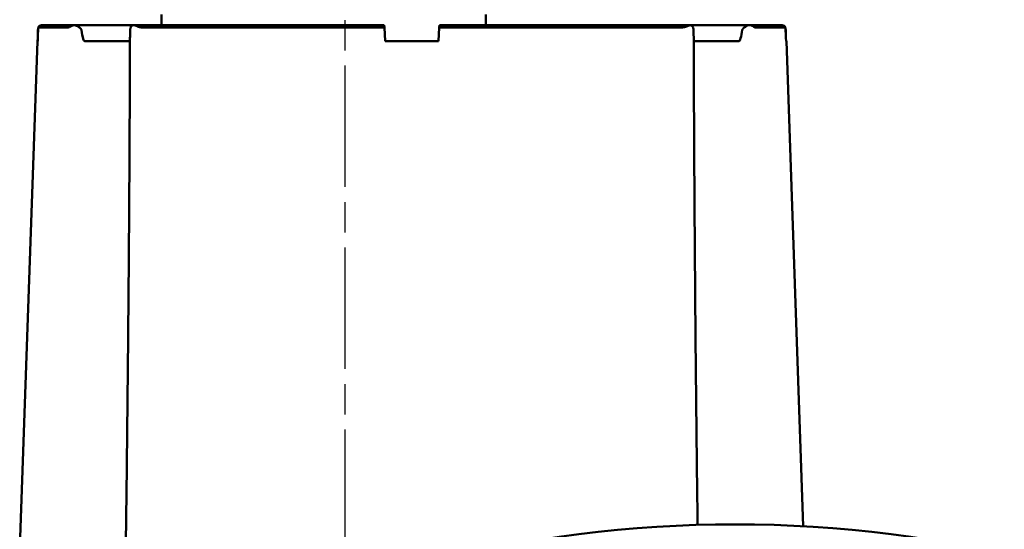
# Model space of a CAD drawing. Header units: millimetres. Extents: x 0 to 1680, y 0 to 1188.
# Tile 28 of 30: x 1147 to 1331, y 900 to 995. Entities that reach past the tile are written whole.
import ezdxf

# ---------------------------------------------------------------- set-up
doc = ezdxf.new("R2010")
doc.units = ezdxf.units.MM
doc.header["$LTSCALE"] = 4
doc.linetypes.add('CHAIN', pattern=[0.7087, 0.4724, -0.0591, 0.1181, -0.0591])
for name, color, linetype, lineweight in [('Видимый контур (ГОСТ)', 7, 'Continuous', 50), ('Осевая линия (ГОСТ)', 7, 'Continuous', 25), ('Размер (ГОСТ)', 7, 'Continuous', 25)]:
    doc.layers.add(name, color=color, linetype=linetype, lineweight=lineweight)
doc.styles.add('Обычный текст (ГОСТ)', font='GOST Common Italic.ttf')
doc.dimstyles.new('Обычный (ГОСТ)', dxfattribs={"dimscale": 4, "dimtxt": 3.5, "dimasz": 3.5, "dimexe": 1, "dimexo": 0, "dimgap": 0.5, "dimtad": 1, "dimtxsty": 'Обычный текст (ГОСТ)', "dimblk": 'Filled-1', "dimcen": 0.09, "dimdle": 15, "dimclrd": 256, "dimclre": 256, "dimclrt": 256, "dimazin": 2, "dimtfac": 0.714286, "dimtdec": 3, "dimtmove": 0, "dimatfit": 3, "dimfxl": 1, "dimtolj": 1, "dimlwd": 25, "dimlwe": 25, "dimarcsym": 0})

# ---------------------------------------------------------------- blocks, each defined once
blk = doc.blocks.new('Filled-1')
at = {"color": 0}
for p, q in [((0, 0), (-1, 0.143)), ((-1, 0.143), (-1, -0.143)), ((-1, 0), (0, 0)), ((-1, -0.143), (0, 0))]:
    blk.add_line(p, q, dxfattribs=at)
at = {"color": 0, "flags": 128}
blk.add_lwpolyline([(-1, -0.143), (0, 0), (-1, 0.143), (-1, -0.143)], dxfattribs=at)
at = {"color": 0}
blk.add_solid([(-1, -0.143), (0, 0), (-1, 0.143), (-1, -0.143)], dxfattribs=at)
blk = doc.blocks.new('*D13')
at = {"layer": 'Defpoints', "color": 0, "linetype": 'Continuous', "transparency": 16777216}
for p in [(1221.99, 1001.44), (1217.93, 731.44), (1447.12, 731.44)]:
    blk.add_point(p, dxfattribs=at)
at = {"layer": 'Размер (ГОСТ)', "linetype": 'Continuous', "lineweight": 25, "transparency": 16777216}
for p, q in [((1221.99, 1001.44), (1451.12, 1001.44)), ((1447.12, 987.44), (1447.12, 745.44)), ((1217.93, 731.44), (1451.12, 731.44))]:
    blk.add_line(p, q, dxfattribs=at)
at = {"layer": 'Размер (ГОСТ)', "linetype": 'Continuous', "lineweight": 25, "transparency": 16777216, "xscale": 14, "yscale": 14, "zscale": 14}
for p, rotation in [((1447.12, 1001.44), 90), ((1447.12, 731.44), 270)]:
    blk.add_blockref('Filled-1', p, dxfattribs=dict(at, rotation=rotation))
at = {"layer": 'Размер (ГОСТ)', "linetype": 'Continuous', "lineweight": 25, "transparency": 16777216, "insert": (1430.94, 851.57), "char_height": 14, "attachment_point": 1, "rotation": 90, "style": 'Обычный текст (ГОСТ)'}
blk.add_mtext('\\A1;270', dxfattribs=at)

msp = doc.modelspace()

# ---------------------------------------------------------------- linework, layer by layer
at = {"layer": 'Видимый контур (ГОСТ)'}
for p, q in [((1173.136, 994.444), (1173.136, 996.444)), ((1233.733, 994.444), (1233.733, 996.444)), ((1155.749, 993.982), (1150.119, 993.982)), ((1150.963, 994.444), (1150.948, 994.444)), ((1150.963, 994.444), (1156.979, 994.444)), ((1168.047, 994.444), (1156.979, 994.444)), ((1168.047, 994.444), (1214.777, 994.444)), ((1214.801, 993.982), (1169.604, 993.982)), ((1214.801, 993.982), (1214.777, 994.444)), ((1214.934, 991.444), (1214.801, 993.982)), ((1224.934, 991.444), (1225.067, 993.982)), ((1225.092, 994.444), (1225.067, 993.982)), ((1270.265, 993.982), (1225.067, 993.982)), ((1225.092, 994.444), (1271.822, 994.444)), ((1282.89, 994.444), (1271.822, 994.444)), ((1282.89, 994.444), (1288.906, 994.444)), ((1289.75, 993.982), (1284.12, 993.982)), ((1288.921, 994.444), (1288.906, 994.444)), ((1149.964, 991.444), (1146.667, 897.009)), ((1150.027, 991.444), (1149.964, 991.444)), ((1158.841, 991.444), (1167.268, 991.444)), ((1224.934, 991.444), (1214.934, 991.444)), ((1272.601, 991.444), (1281.028, 991.444)), ((1289.905, 991.444), (1289.842, 991.444)), ((1289.905, 991.444), (1293.069, 900.842))]:
    msp.add_line(p, q, dxfattribs=at)
msp.add_arc((1280.309, 668.38), 232.812, 75.55894, 104.44106, dxfattribs=at)
for centre, major_axis, start_param, end_param in [((1375.247, -4320.796), (0, 7838.343), 0.8256918, 0.8261322), ((1375.247, -4342.641), (0, 7852.899), 0.8236151, 0.8240555), ((1064.622, -4342.641), (0, 7852.899), 5.4591298, 5.4595702), ((1064.622, -4320.796), (0, 7838.343), 5.4570531, 5.4574935)]:
    msp.add_ellipse(centre, major_axis=major_axis, ratio=0.0390783, start_param=start_param, end_param=end_param, dxfattribs=at)
for points, knots in [([(1150.104, 993.982), (1150.146, 994.044), (1150.192, 994.103), (1150.328, 994.238), (1150.451, 994.32), (1150.679, 994.415), (1150.825, 994.444), (1150.948, 994.444)], [0.053693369, 0.053693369, 0.053693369, 0.053693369, 0.074180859, 0.074180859, 0.111245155, 0.111245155, 0.148266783, 0.148266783, 0.148266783, 0.148266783]), ([(1150.963, 994.444), (1150.839, 994.444), (1150.694, 994.415), (1150.466, 994.32), (1150.343, 994.238), (1150.207, 994.103), (1150.16, 994.044), (1150.119, 993.982)], [0.444599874, 0.444599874, 0.444599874, 0.444599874, 0.481624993, 0.481624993, 0.518694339, 0.518694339, 0.539182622, 0.539182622, 0.539182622, 0.539182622]), ([(1156.883, 994.435), (1156.785, 994.425), (1156.688, 994.405), (1156.376, 994.316), (1156.2, 994.222), (1155.992, 994.099), (1155.93, 994.058), (1155.824, 994), (1155.782, 993.982), (1155.749, 993.982)], [0.13924747, 0.13924747, 0.13924747, 0.13924747, 0.17358854, 0.17358854, 0.25091904, 0.25091904, 0.29088888, 0.29088888, 0.33015932, 0.33015932, 0.33015932, 0.33015932]), ([(1156.883, 994.435), (1156.914, 994.441), (1156.944, 994.444), (1156.976, 994.444), (1156.977, 994.444), (1156.979, 994.444)], [0.161740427, 0.161740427, 0.161740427, 0.161740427, 0.177758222, 0.177758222, 0.178321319, 0.178321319, 0.178321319, 0.178321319]), ([(1158.208, 993.496), (1158.202, 993.537), (1158.189, 993.576), (1158.148, 993.659), (1158.117, 993.703), (1158.024, 993.817), (1157.945, 993.892), (1157.702, 994.088), (1157.502, 994.218), (1157.153, 994.373), (1157.015, 994.417), (1156.883, 994.435)], [0.00000011, 0.00000011, 0.00000011, 0.00000011, 0.01242356, 0.01242356, 0.02797526, 0.02797526, 0.05720669, 0.05720669, 0.10679975, 0.10679975, 0.13888507, 0.13888507, 0.13888507, 0.13888507]), ([(1158.841, 991.444), (1158.826, 991.444), (1158.811, 991.447), (1158.779, 991.459), (1158.763, 991.47), (1158.721, 991.506), (1158.697, 991.537), (1158.627, 991.643), (1158.584, 991.747), (1158.409, 992.244), (1158.296, 992.877), (1158.208, 993.496)], [0, 0, 0, 0, 0.00455787, 0.00455787, 0.01036672, 0.01036672, 0.02110385, 0.02110385, 0.04882235, 0.04882235, 0.15780786, 0.15780786, 0.15780786, 0.15780786]), ([(1167.308, 993.496), (1167.292, 992.978), (1167.277, 992.387), (1167.27, 991.885), (1167.269, 991.8), (1167.269, 991.726)], [0.00046437, 0.00046437, 0.00046437, 0.00046437, 0.15724894, 0.15724894, 0.19039146, 0.19039146, 0.19039146, 0.19039146]), ([(1167.881, 994.435), (1167.789, 994.419), (1167.707, 994.38), (1167.552, 994.26), (1167.482, 994.169), (1167.402, 994.005), (1167.378, 993.94), (1167.348, 993.829), (1167.338, 993.785), (1167.326, 993.712), (1167.322, 993.683), (1167.316, 993.634), (1167.315, 993.615), (1167.31, 993.563), (1167.309, 993.53), (1167.308, 993.496)], [0.17514398, 0.17514398, 0.17514398, 0.17514398, 0.22099057, 0.22099057, 0.27762904, 0.27762904, 0.30950318, 0.30950318, 0.32766733, 0.32766733, 0.33844022, 0.33844022, 0.34509443, 0.34509443, 0.35562382, 0.35562382, 0.35562382, 0.35562382]), ([(1167.881, 994.435), (1167.935, 994.441), (1167.988, 994.444), (1168.044, 994.444), (1168.045, 994.444), (1168.047, 994.444)], [0.165101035, 0.165101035, 0.165101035, 0.165101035, 0.181301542, 0.181301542, 0.181870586, 0.181870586, 0.181870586, 0.181870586]), ([(1169.604, 993.982), (1169.479, 993.982), (1169.29, 993.997), (1168.762, 994.146), (1168.485, 994.262), (1168.097, 994.39), (1167.981, 994.421), (1167.881, 994.435)], [0, 0, 0, 0, 0.03867241, 0.03867241, 0.08104664, 0.08104664, 0.10339066, 0.10339066, 0.10339066, 0.10339066]), ([(1271.988, 994.435), (1271.914, 994.425), (1271.832, 994.405), (1271.531, 994.316), (1271.301, 994.222), (1270.939, 994.099), (1270.809, 994.058), (1270.543, 994), (1270.407, 993.982), (1270.265, 993.982)], [0.13924742, 0.13924742, 0.13924742, 0.13924742, 0.17358862, 0.17358862, 0.25091913, 0.25091913, 0.29088897, 0.29088897, 0.33015942, 0.33015942, 0.33015942, 0.33015942]), ([(1271.988, 994.435), (1271.934, 994.441), (1271.881, 994.444), (1271.825, 994.444), (1271.823, 994.444), (1271.822, 994.444)], [0.161738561, 0.161738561, 0.161738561, 0.161738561, 0.17775621, 0.17775621, 0.178319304, 0.178319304, 0.178319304, 0.178319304]), ([(1272.561, 993.496), (1272.56, 993.537), (1272.558, 993.576), (1272.55, 993.659), (1272.545, 993.703), (1272.525, 993.817), (1272.506, 993.892), (1272.435, 994.088), (1272.362, 994.218), (1272.175, 994.373), (1272.088, 994.417), (1271.988, 994.435)], [0.0000155, 0.0000155, 0.0000155, 0.0000155, 0.01243753, 0.01243753, 0.02798789, 0.02798789, 0.05721604, 0.05721604, 0.10680578, 0.10680578, 0.13889955, 0.13889955, 0.13889955, 0.13889955]), ([(1272.6, 991.726), (1272.6, 991.765), (1272.6, 991.807), (1272.596, 992.244), (1272.58, 992.877), (1272.561, 993.496)], [0.03758153, 0.03758153, 0.03758153, 0.03758153, 0.04882238, 0.04882238, 0.15781205, 0.15781205, 0.15781205, 0.15781205]), ([(1281.661, 993.496), (1281.587, 992.978), (1281.487, 992.387), (1281.315, 991.819), (1281.261, 991.676), (1281.174, 991.538), (1281.146, 991.502), (1281.101, 991.467), (1281.087, 991.458), (1281.057, 991.447), (1281.043, 991.444), (1281.028, 991.444)], [0.00046437, 0.00046437, 0.00046437, 0.00046437, 0.15724896, 0.15724896, 0.21516652, 0.21516652, 0.2377783, 0.2377783, 0.24704688, 0.24704688, 0.25539136, 0.25539136, 0.25539136, 0.25539136]), ([(1282.986, 994.435), (1282.861, 994.418), (1282.73, 994.378), (1282.446, 994.255), (1282.287, 994.164), (1282.058, 994.002), (1281.975, 993.937), (1281.858, 993.827), (1281.816, 993.783), (1281.758, 993.71), (1281.737, 993.682), (1281.708, 993.633), (1281.698, 993.614), (1281.676, 993.563), (1281.666, 993.53), (1281.661, 993.496)], [0.17512103, 0.17512103, 0.17512103, 0.17512103, 0.22225664, 0.22225664, 0.27832413, 0.27832413, 0.30987938, 0.30987938, 0.32787114, 0.32787114, 0.33854906, 0.33854906, 0.34514732, 0.34514732, 0.35559515, 0.35559515, 0.35559515, 0.35559515]), ([(1282.89, 994.444), (1282.892, 994.444), (1282.893, 994.444), (1282.925, 994.444), (1282.955, 994.441), (1282.986, 994.435)], [-0.00065039, -0.00065039, -0.00065039, -0.00065039, 0, 0, 0.018498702, 0.018498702, 0.018498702, 0.018498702]), ([(1284.12, 993.982), (1284.091, 993.982), (1284.042, 993.997), (1283.798, 994.146), (1283.617, 994.262), (1283.251, 994.39), (1283.119, 994.421), (1282.986, 994.435)], [0, 0, 0, 0, 0.03867243, 0.03867243, 0.08104669, 0.08104669, 0.10339071, 0.10339071, 0.10339071, 0.10339071]), ([(1289.75, 993.982), (1289.709, 994.044), (1289.662, 994.103), (1289.526, 994.238), (1289.403, 994.32), (1289.175, 994.415), (1289.03, 994.444), (1288.906, 994.444)], [0.053695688, 0.053695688, 0.053695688, 0.053695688, 0.074183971, 0.074183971, 0.111253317, 0.111253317, 0.148278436, 0.148278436, 0.148278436, 0.148278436]), ([(1288.921, 994.444), (1289.044, 994.444), (1289.189, 994.415), (1289.418, 994.32), (1289.541, 994.238), (1289.677, 994.103), (1289.723, 994.044), (1289.765, 993.982)], [0.444592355, 0.444592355, 0.444592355, 0.444592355, 0.481613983, 0.481613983, 0.51867828, 0.51867828, 0.53916577, 0.53916577, 0.53916577, 0.53916577]), ([(1166.489, 897.03), (1166.574, 903.343), (1166.652, 909.656), (1166.796, 922.282), (1166.861, 928.595), (1166.978, 941.221), (1167.03, 947.534), (1167.121, 960.161), (1167.16, 966.474), (1167.224, 979.1), (1167.25, 985.413), (1167.269, 991.726)], [0.3950657, 0.3950657, 0.3950657, 0.3950657, 2.2907725, 2.2907725, 4.1864794, 4.1864794, 6.0821862, 6.0821862, 7.977893, 7.977893, 9.8735999, 9.8735999, 9.8735999, 9.8735999]), ([(1272.6, 991.726), (1272.619, 985.413), (1272.645, 979.1), (1272.709, 966.474), (1272.748, 960.161), (1272.839, 947.534), (1272.89, 941.221), (1273.008, 928.595), (1273.073, 922.282), (1273.201, 911.008), (1273.262, 906.048), (1273.326, 901.087)], [0.5164234, 0.5164234, 0.5164234, 0.5164234, 2.4121303, 2.4121303, 4.3078371, 4.3078371, 6.2035439, 6.2035439, 8.0992507, 8.0992507, 9.5888417, 9.5888417, 9.5888417, 9.5888417])]:
    msp.add_open_spline(points, degree=3, knots=knots, dxfattribs=at)
at = {"layer": 'Осевая линия (ГОСТ)', "linetype": 'CHAIN', "ltscale": 11.993792}
msp.add_line((1207.434, 1020.883), (1207.434, 719.19), dxfattribs=at)

# ---------------------------------------------------------------- dimensions: what is measured, and where the dimension line sits
at = {"layer": 'Размер (ГОСТ)', "linetype": 'Continuous', "lineweight": 25}
dim = msp.add_linear_dim(base=(1447.122, 731.444), p1=(1221.989, 1001.444), p2=(1217.934, 731.444), angle=270, dimstyle='Обычный (ГОСТ)', override={"dimgap": 0.5, "dimdec": 2, "dimtol": 0, "dimlim": 0, "dimtp": 0, "dimtm": 0, "dimtdec": 3, "dimtofl": 0, "dimatfit": 1}, dxfattribs=at)
dim.commit()
dim.dimension.update_dxf_attribs({"geometry": '*D13', "text_midpoint": (1447.122, 866.444), "dimtype": 160})

doc.saveas('drawing.dxf')
